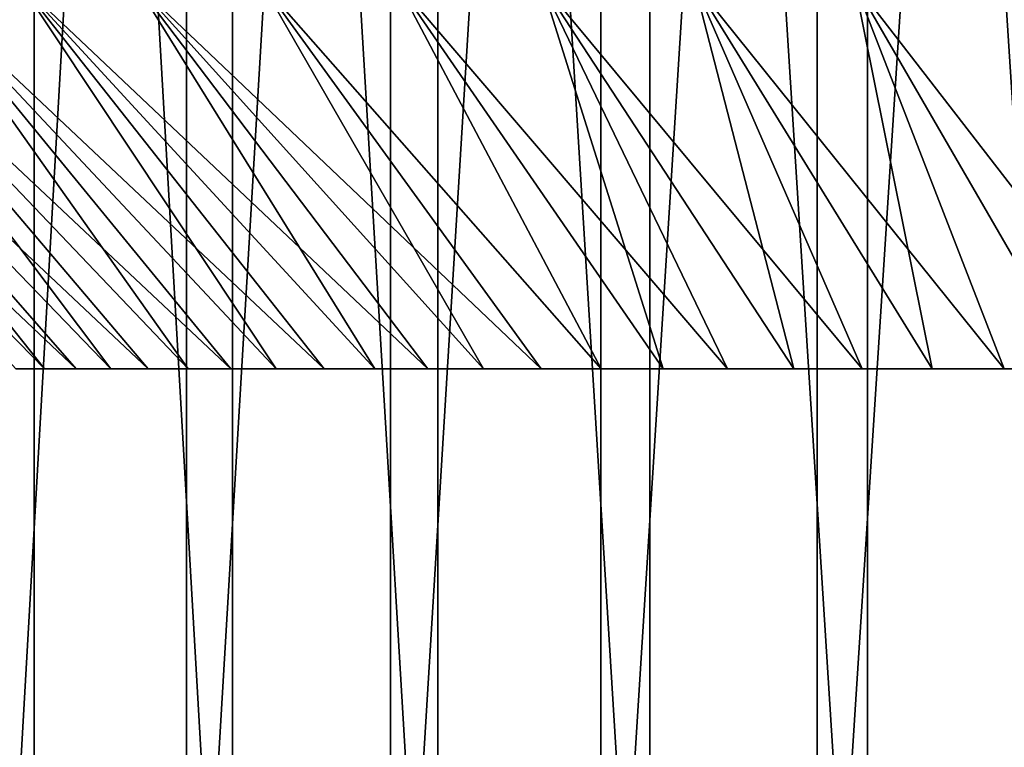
# Model space of a CAD drawing. Header units: metres. Extents: x -30 to 30, y -76 to 64.
# Tile 8 of 256: x -13.07 to -7.46, y -71.66 to -67.51. Entities that reach past the tile are written whole.
import ezdxf

# ---------------------------------------------------------------- set-up
doc = ezdxf.new("R2010")
doc.units = ezdxf.units.M
doc.layers.add('solid_508511', color=7, linetype='CONTINUOUS')

msp = doc.modelspace()

# ---------------------------------------------------------------- linework, layer by layer
at = {"layer": 'solid_508511'}
for points in [[(-14.075437, -55.200001, 18.190165), (-14.075453, -74.800003, 18.190151), (-12.989294, -74.800003, 18.980997)], [(-12.989275, -55.200001, 18.98101), (-14.075437, -55.200001, 18.190165), (-12.989294, -74.800003, 18.980997)], [(-13.241027, -55.200001, -18.806253), (-12.120317, -55.200001, -19.547325), (-13.241023, -74.800003, -18.806257)], [(-12.120317, -55.200001, -19.547325), (-12.120312, -74.800003, -19.547329), (-13.241023, -74.800003, -18.806257)], [(-12.989275, -55.200001, 18.98101), (-12.989294, -74.800003, 18.980997), (-11.858809, -74.800003, 19.707071)], [(-11.858788, -55.200001, 19.707085), (-12.989275, -55.200001, 18.98101), (-11.858809, -74.800003, 19.707071)], [(-12.120317, -55.200001, -19.547325), (-10.958245, -55.200001, -20.221693), (-12.120312, -74.800003, -19.547329)], [(-10.958245, -55.200001, -20.221693), (-10.958241, -74.800003, -20.221695), (-12.120312, -74.800003, -19.547329)], [(-11.858788, -55.200001, 19.707085), (-11.858809, -74.800003, 19.707071), (-10.687858, -74.800003, 20.365894)], [(-10.687834, -55.200001, 20.365908), (-11.858788, -55.200001, 19.707085), (-10.687858, -74.800003, 20.365894)], [(-10.958245, -55.200001, -20.221693), (-9.75878, -55.200001, -20.827055), (-10.958241, -74.800003, -20.221695)], [(-9.75878, -55.200001, -20.827055), (-9.758777, -74.800003, -20.827057), (-10.958241, -74.800003, -20.221695)], [(-10.687834, -55.200001, 20.365908), (-10.687858, -74.800003, 20.365894), (-9.480434, -74.800003, 20.955223)], [(-9.480412, -55.200001, 20.955233), (-10.687834, -55.200001, 20.365908), (-9.480434, -74.800003, 20.955223)], [(-9.75878, -55.200001, -20.827055), (-8.526013, -55.200001, -21.361345), (-9.758777, -74.800003, -20.827057)], [(-8.526013, -55.200001, -21.361345), (-8.526011, -74.800003, -21.361347), (-9.758777, -74.800003, -20.827057)], [(-9.480412, -55.200001, 20.955233), (-9.480434, -74.800003, 20.955223), (-8.240661, -74.800003, 21.473042)], [(-8.240643, -55.200001, 21.473049), (-9.480412, -55.200001, 20.955233), (-8.240661, -74.800003, 21.473042)], [(-8.526013, -55.200001, -21.361345), (-7.264153, -55.200001, -21.822742), (-8.526011, -74.800003, -21.361347)], [(-7.264153, -55.200001, -21.822742), (-7.26415, -74.800003, -21.822744), (-8.526011, -74.800003, -21.361347)], [(-8.240643, -55.200001, 21.473049), (-8.240661, -74.800003, 21.473042), (-6.972765, -74.800003, 21.917585)], [(-6.972752, -55.200001, 21.917589), (-8.240643, -55.200001, 21.473049), (-6.972765, -74.800003, 21.917585)], [(-12.749466, -69.5, -5.281199), (-14.675323, -67.300003, -6.374549), (-15.076225, -67.300003, -5.357933)], [(-12.929848, -69.5, -4.822763), (-15.076225, -67.300003, -5.357933), (-13.093825, -69.5, -4.357933)], [(-12.749466, -69.5, -5.281199), (-15.076225, -67.300003, -5.357933), (-12.929848, -69.5, -4.822763)], [(-12.929848, -69.5, 4.822763), (-15.076225, -67.300003, 5.357933), (-14.675323, -67.300003, 6.374549)], [(-13.093825, -69.5, 4.357933), (-15.076225, -67.300003, 5.357933), (-12.929848, -69.5, 4.822763)], [(-12.340419, -69.5, -6.17689), (-14.206175, -67.300003, -7.361024), (-14.675323, -67.300003, -6.374549)], [(-12.552956, -69.5, -5.732659), (-14.675323, -67.300003, -6.374549), (-12.749466, -69.5, -5.281199)], [(-12.340419, -69.5, -6.17689), (-14.675323, -67.300003, -6.374549), (-12.552956, -69.5, -5.732659)], [(-12.552956, -69.5, 5.732659), (-14.675323, -67.300003, 6.374549), (-14.206175, -67.300003, 7.361024)], [(-12.749466, -69.5, 5.281199), (-14.675323, -67.300003, 6.374549), (-12.552956, -69.5, 5.732659)], [(-12.929848, -69.5, 4.822763), (-14.675323, -67.300003, 6.374549), (-12.749466, -69.5, 5.281199)], [(-11.86808, -69.5, -7.041914), (-13.6707, -67.300003, -8.313356), (-14.206175, -67.300003, -7.361024)], [(-12.111936, -69.5, -6.613695), (-14.206175, -67.300003, -7.361024), (-12.340419, -69.5, -6.17689)], [(-11.86808, -69.5, -7.041914), (-14.206175, -67.300003, -7.361024), (-12.111936, -69.5, -6.613695)], [(-12.111936, -69.5, 6.613695), (-14.206175, -67.300003, 7.361024), (-13.6707, -67.300003, 8.313356)], [(-12.340419, -69.5, 6.17689), (-14.206175, -67.300003, 7.361024), (-12.111936, -69.5, 6.613695)], [(-12.552956, -69.5, 5.732659), (-14.206175, -67.300003, 7.361024), (-12.340419, -69.5, 6.17689)], [(-11.335741, -69.5, -7.870259), (-13.071444, -67.300003, -9.226996), (-13.6707, -67.300003, -8.313356)], [(-11.609254, -69.5, -7.460919), (-13.6707, -67.300003, -8.313356), (-11.86808, -69.5, -7.041914)], [(-11.335741, -69.5, -7.870259), (-13.6707, -67.300003, -8.313356), (-11.609254, -69.5, -7.460919)], [(-11.609254, -69.5, 7.460919), (-13.6707, -67.300003, 8.313356), (-13.071444, -67.300003, 9.226996)], [(-11.86808, -69.5, 7.041914), (-13.6707, -67.300003, 8.313356), (-11.609254, -69.5, 7.460919)], [(-12.111936, -69.5, 6.613695), (-13.6707, -67.300003, 8.313356), (-11.86808, -69.5, 7.041914)], [(-10.745189, -69.5, -8.659144), (-12.411464, -67.300003, -10.0973), (-13.071444, -67.300003, -9.226996)], [(-11.047523, -69.5, -8.269953), (-13.071444, -67.300003, -9.226996), (-11.335741, -69.5, -7.870259)], [(-10.745189, -69.5, -8.659144), (-13.071444, -67.300003, -9.226996), (-11.047523, -69.5, -8.269953)], [(-11.047523, -69.5, 8.269953), (-13.071444, -67.300003, 9.226996), (-12.411464, -67.300003, 10.0973)], [(-11.335741, -69.5, 7.870259), (-13.071444, -67.300003, 9.226996), (-11.047523, -69.5, 8.269953)], [(-11.609254, -69.5, 7.460919), (-13.071444, -67.300003, 9.226996), (-11.335741, -69.5, 7.870259)], [(-10.100204, -69.5, -9.403506), (-11.693217, -67.300003, -10.921021), (-12.411464, -67.300003, -10.0973)], [(-10.429204, -69.5, -9.037242), (-12.411464, -67.300003, -10.0973), (-10.745189, -69.5, -8.659144)], [(-10.100204, -69.5, -9.403506), (-12.411464, -67.300003, -10.0973), (-10.429204, -69.5, -9.037242)], [(-10.429204, -69.5, 9.037242), (-12.411464, -67.300003, 10.0973), (-11.693217, -67.300003, 10.921021)], [(-10.745189, -69.5, 8.659144), (-12.411464, -67.300003, 10.0973), (-10.429204, -69.5, 9.037242)], [(-11.047523, -69.5, 8.269953), (-12.411464, -67.300003, 10.0973), (-10.745189, -69.5, 8.659144)], [(-9.758213, -69.5, -9.757929), (-10.920997, -67.300003, -11.693235), (-11.693217, -67.300003, -10.921021)], [(-9.758213, -69.5, -9.757929), (-11.693217, -67.300003, -10.921021), (-10.100204, -69.5, -9.403506)], [(-9.758213, -69.5, 9.757929), (-11.693217, -67.300003, 10.921021), (-10.920997, -67.300003, 11.693235)], [(-10.100204, -69.5, 9.403506), (-11.693217, -67.300003, 10.921021), (-9.758213, -69.5, 9.757929)], [(-10.429204, -69.5, 9.037242), (-11.693217, -67.300003, 10.921021), (-10.100204, -69.5, 9.403506)], [(-9.036899, -69.5, -10.429498), (-10.097238, -67.300003, -12.411515), (-10.920997, -67.300003, -11.693235)], [(-9.403629, -69.5, -10.100082), (-10.920997, -67.300003, -11.693235), (-9.758213, -69.5, -9.757929)], [(-9.036899, -69.5, -10.429498), (-10.920997, -67.300003, -11.693235), (-9.403629, -69.5, -10.100082)], [(-9.403629, -69.5, 10.100082), (-10.920997, -67.300003, 11.693235), (-10.097238, -67.300003, 12.411515)], [(-9.758213, -69.5, 9.757929), (-10.920997, -67.300003, 11.693235), (-9.403629, -69.5, 10.100082)], [(-8.270144, -69.5, -11.047384), (-9.226969, -67.300003, -13.071459), (-10.097238, -67.300003, -12.411515)], [(-8.658996, -69.5, -10.745317), (-10.097238, -67.300003, -12.411515), (-9.036899, -69.5, -10.429498)], [(-8.270144, -69.5, -11.047384), (-10.097238, -67.300003, -12.411515), (-8.658996, -69.5, -10.745317)], [(-8.658996, -69.5, 10.745317), (-10.097238, -67.300003, 12.411515), (-9.226969, -67.300003, 13.071459)], [(-9.036899, -69.5, 10.429498), (-10.097238, -67.300003, 12.411515), (-8.658996, -69.5, 10.745317)], [(-9.403629, -69.5, 10.100082), (-10.097238, -67.300003, 12.411515), (-9.036899, -69.5, 10.429498)], [(-7.460757, -69.5, -11.609349), (-8.313285, -67.300003, -13.670741), (-9.226969, -67.300003, -13.071459)], [(-7.870621, -69.5, -11.335489), (-9.226969, -67.300003, -13.071459), (-8.270144, -69.5, -11.047384)], [(-7.460757, -69.5, -11.609349), (-9.226969, -67.300003, -13.071459), (-7.870621, -69.5, -11.335489)], [(-7.870621, -69.5, 11.335489), (-9.226969, -67.300003, 13.071459), (-8.313285, -67.300003, 13.670741)], [(-8.270144, -69.5, 11.047384), (-9.226969, -67.300003, 13.071459), (-7.870621, -69.5, 11.335489)], [(-8.658996, -69.5, 10.745317), (-9.226969, -67.300003, 13.071459), (-8.270144, -69.5, 11.047384)], [(-6.613574, -69.5, -12.112005), (-7.36095, -67.300003, -14.206212), (-8.313285, -67.300003, -13.670741)], [(-7.041568, -69.5, -11.868289), (-8.313285, -67.300003, -13.670741), (-7.460757, -69.5, -11.609349)], [(-6.613574, -69.5, -12.112005), (-8.313285, -67.300003, -13.670741), (-7.041568, -69.5, -11.868289)], [(-7.041568, -69.5, 11.868289), (-8.313285, -67.300003, 13.670741), (-7.36095, -67.300003, 14.206212)], [(-7.460757, -69.5, 11.609349), (-8.313285, -67.300003, 13.670741), (-7.041568, -69.5, 11.868289)], [(-7.870621, -69.5, 11.335489), (-8.313285, -67.300003, 13.670741), (-7.460757, -69.5, 11.609349)], [(-13.093825, -69.5, -4.357933), (-13.093825, -69.5, 4.357933), (-12.929848, -69.5, 4.822763)], [(-12.929848, -69.5, -4.822763), (-13.093825, -69.5, -4.357933), (-12.929848, -69.5, 4.822763)], [(-12.929848, -69.5, -4.822763), (-12.929848, -69.5, 4.822763), (-12.749466, -69.5, 5.281199)], [(-12.749466, -69.5, -5.281199), (-12.929848, -69.5, -4.822763), (-12.749466, -69.5, 5.281199)], [(-12.749466, -69.5, -5.281199), (-12.749466, -69.5, 5.281199), (-12.552956, -69.5, 5.732659)], [(-12.552956, -69.5, -5.732659), (-12.749466, -69.5, -5.281199), (-12.552956, -69.5, 5.732659)], [(-12.552956, -69.5, -5.732659), (-12.552956, -69.5, 5.732659), (-12.340419, -69.5, 6.17689)], [(-12.340419, -69.5, -6.17689), (-12.552956, -69.5, -5.732659), (-12.340419, -69.5, 6.17689)], [(-12.340419, -69.5, -6.17689), (-12.340419, -69.5, 6.17689), (-12.111936, -69.5, 6.613695)], [(-12.111936, -69.5, -6.613695), (-12.340419, -69.5, -6.17689), (-12.111936, -69.5, 6.613695)], [(-12.111936, -69.5, -6.613695), (-12.111936, -69.5, 6.613695), (-11.86808, -69.5, 7.041914)], [(-11.86808, -69.5, -7.041914), (-12.111936, -69.5, -6.613695), (-11.86808, -69.5, 7.041914)], [(-11.86808, -69.5, -7.041914), (-11.86808, -69.5, 7.041914), (-11.609254, -69.5, 7.460919)], [(-11.609254, -69.5, -7.460919), (-11.86808, -69.5, -7.041914), (-11.609254, -69.5, 7.460919)], [(-11.609254, -69.5, -7.460919), (-11.609254, -69.5, 7.460919), (-11.335741, -69.5, 7.870259)], [(-11.335741, -69.5, -7.870259), (-11.609254, -69.5, -7.460919), (-11.335741, -69.5, 7.870259)], [(-11.335741, -69.5, -7.870259), (-11.335741, -69.5, 7.870259), (-11.047523, -69.5, 8.269953)], [(-11.047523, -69.5, -8.269953), (-11.335741, -69.5, -7.870259), (-11.047523, -69.5, 8.269953)], [(-11.047523, -69.5, -8.269953), (-11.047523, -69.5, 8.269953), (-10.745189, -69.5, 8.659144)], [(-10.745189, -69.5, -8.659144), (-11.047523, -69.5, -8.269953), (-10.745189, -69.5, 8.659144)], [(-10.745189, -69.5, -8.659144), (-10.745189, -69.5, 8.659144), (-10.429204, -69.5, 9.037242)], [(-10.429204, -69.5, -9.037242), (-10.745189, -69.5, -8.659144), (-10.429204, -69.5, 9.037242)], [(-10.429204, -69.5, -9.037242), (-10.429204, -69.5, 9.037242), (-10.100204, -69.5, 9.403506)], [(-10.100204, -69.5, -9.403506), (-10.429204, -69.5, -9.037242), (-10.100204, -69.5, 9.403506)], [(-10.100204, -69.5, -9.403506), (-10.100204, -69.5, 9.403506), (-9.758213, -69.5, 9.757929)], [(-9.758213, -69.5, -9.757929), (-10.100204, -69.5, -9.403506), (-9.758213, -69.5, 9.757929)], [(-9.758213, -69.5, -9.757929), (-9.758213, -69.5, 9.757929), (-9.403629, -69.5, 10.100082)], [(-9.403629, -69.5, -10.100082), (-9.758213, -69.5, -9.757929), (-9.403629, -69.5, 10.100082)], [(-9.403629, -69.5, -10.100082), (-9.403629, -69.5, 10.100082), (-9.036899, -69.5, 10.429498)], [(-9.036899, -69.5, -10.429498), (-9.403629, -69.5, -10.100082), (-9.036899, -69.5, 10.429498)], [(-9.036899, -69.5, -10.429498), (-9.036899, -69.5, 10.429498), (-8.658996, -69.5, 10.745317)], [(-8.658996, -69.5, -10.745317), (-9.036899, -69.5, -10.429498), (-8.658996, -69.5, 10.745317)], [(-8.658996, -69.5, -10.745317), (-8.658996, -69.5, 10.745317), (-8.270144, -69.5, 11.047384)], [(-8.270144, -69.5, -11.047384), (-8.658996, -69.5, -10.745317), (-8.270144, -69.5, 11.047384)], [(-8.270144, -69.5, -11.047384), (-8.270144, -69.5, 11.047384), (-7.870621, -69.5, 11.335489)], [(-7.870621, -69.5, -11.335489), (-8.270144, -69.5, -11.047384), (-7.870621, -69.5, 11.335489)], [(-7.870621, -69.5, -11.335489), (-7.870621, -69.5, 11.335489), (-7.460757, -69.5, 11.609349)], [(-7.460757, -69.5, -11.609349), (-7.870621, -69.5, -11.335489), (-7.460757, -69.5, 11.609349)], [(-7.460757, -69.5, -11.609349), (-7.460757, -69.5, 11.609349), (-7.041568, -69.5, 11.868289)], [(-7.041568, -69.5, -11.868289), (-7.460757, -69.5, -11.609349), (-7.041568, -69.5, 11.868289)]]:
    msp.add_3dface(points, dxfattribs=at)

doc.saveas('drawing.dxf')
